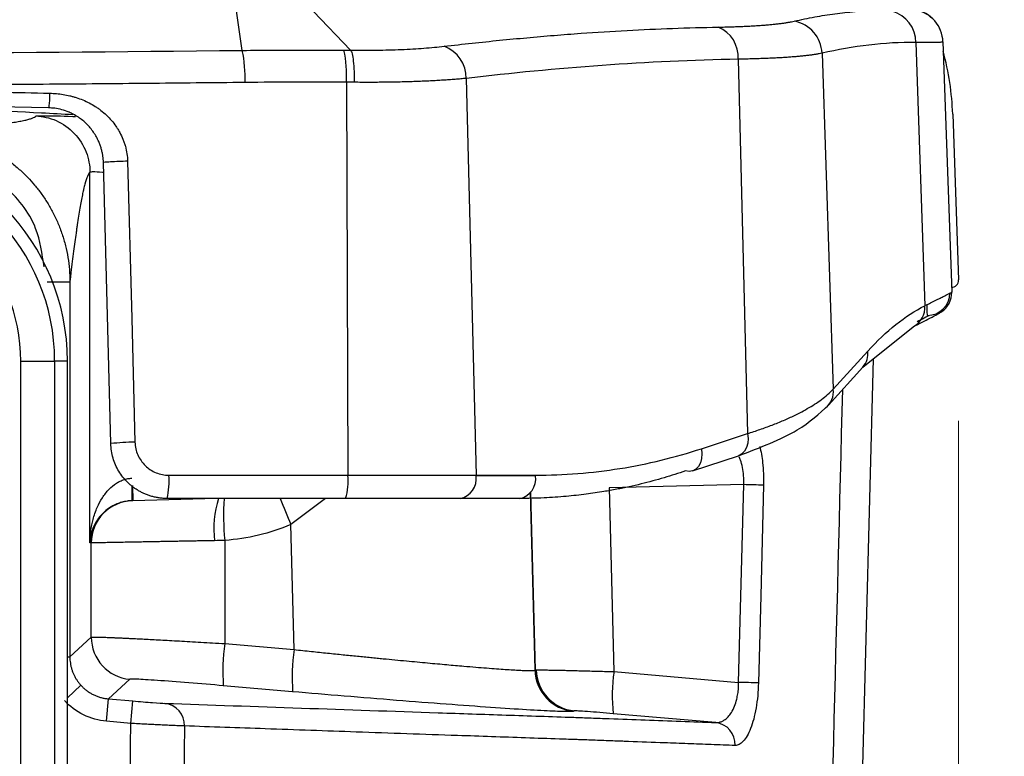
# Model space of a CAD drawing. Header units: millimetres. Extents: x 5 to 597, y 5 to 415.
# Tile 33 of 138: x 228.15 to 235.14, y 320.24 to 325.47. Entities that reach past the tile are written whole.
import ezdxf

# ---------------------------------------------------------------- set-up
doc = ezdxf.new("R2010")
doc.units = ezdxf.units.MM
doc.header["$PDSIZE"] = -1
doc.styles.add('SLDTEXTSTYLE0', font='ARIAL.TTF', dxfattribs={"width": 0.948})
doc.dimstyles.new('SLDDIMSTYLE4', dxfattribs={"dimtxt": 2.5, "dimasz": 2.5, "dimexe": 0, "dimexo": 0.0625, "dimtad": 1, "dimdec": 1, "dimlfac": 5, "dimrnd": 1e-09, "dimzin": 12, "dimdsep": 46, "dimtxsty": 'SLDTEXTSTYLE0', "dimsah": 1, "dimcen": 0.09, "dimadec": 0, "dimazin": 3, "dimtfac": 1, "dimtofl": 0, "dimtmove": 0, "dimatfit": 3, "dimfxl": 0, "dimfrac": 2, "dimtolj": 1, "dimtzin": 12, "dimarcsym": 0})
doc.dimstyles.new('SLDDIMSTYLE5', dxfattribs={"dimtxt": 2.5, "dimasz": 2.5, "dimexe": 0, "dimexo": 0.0625, "dimtad": 1, "dimdec": 0, "dimlfac": 5, "dimrnd": 1e-09, "dimzin": 12, "dimdsep": 46, "dimtxsty": 'SLDTEXTSTYLE0', "dimsah": 1, "dimcen": 0.09, "dimadec": 0, "dimazin": 3, "dimtfac": 1, "dimtofl": 0, "dimtmove": 0, "dimatfit": 3, "dimfxl": 0, "dimfrac": 2, "dimtolj": 1, "dimtzin": 12, "dimarcsym": 0})

# ---------------------------------------------------------------- blocks, each defined once
blk = doc.blocks.new('_D_5')
at = {"color": 7, "linetype": 'Continuous', "lineweight": 0}
for p, q in [((225.8195, 340.5586), (246.7693, 340.5586)), ((245.7693, 340.5586), (245.7693, 303.666)), ((230.6522, 303.666), (246.7693, 303.666))]:
    blk.add_line(p, q, dxfattribs=at)
at = {"color": 7, "linetype": 'Continuous', "lineweight": 18}
for points in [[(245.7693, 340.5586), (245.4593, 338.0586), (246.0793, 338.0586)], [(245.7693, 303.666), (246.0793, 306.166), (245.4593, 306.166)]]:
    blk.add_solid(points, dxfattribs=at)
at = {"color": 7, "linetype": 'Continuous', "lineweight": 18, "insert": (242.5467, 317.358), "char_height": 2.5, "attachment_point": 1, "rotation": 90, "style": 'SLDTEXTSTYLE0'}
blk.add_mtext('184,5', dxfattribs=at)
blk = doc.blocks.new('_D_6')
at = {"color": 7, "linetype": 'Continuous', "lineweight": 0}
for p, q in [((214.2577, 322.6471), (214.2577, 297.3028)), ((234.8143, 322.6178), (234.8143, 314.628)), ((234.8143, 313.104), (234.8143, 304.428)), ((234.8143, 302.904), (234.8143, 297.3028)), ((214.2577, 298.3028), (234.8143, 298.3028))]:
    blk.add_line(p, q, dxfattribs=at)
at = {"color": 7, "linetype": 'Continuous', "lineweight": 18}
for points in [[(214.2577, 298.3028), (216.7577, 297.9928), (216.7577, 298.6128)], [(234.8143, 298.3028), (232.3143, 298.6128), (232.3143, 297.9928)]]:
    blk.add_solid(points, dxfattribs=at)
at = {"color": 7, "linetype": 'Continuous', "lineweight": 18, "insert": (220.8551, 301.5255), "char_height": 2.5, "attachment_point": 1, "style": 'SLDTEXTSTYLE0'}
blk.add_mtext('103', dxfattribs=at)

msp = doc.modelspace()

# ---------------------------------------------------------------- linework, layer by layer
at = {"color": 7, "linetype": 'Continuous', "lineweight": 25}
for p, q in [((229.7309, 325.2483), (229.6901, 325.5281)), ((230.2375, 325.5239), (230.4998, 325.2496)), ((234.7042, 325.308), (234.7662, 323.5316)), ((234.5126, 325.3046), (234.575, 323.4349)), ((233.251, 325.1855), (233.3167, 322.5276)), ((233.8458, 325.2279), (233.9254, 322.842)), ((231.321, 325.0493), (231.3906, 322.2316)), ((230.4705, 325.0218), (230.48, 322.2316)), ((234.7732, 324.7945), (234.8143, 323.6178)), ((228.7977, 322.4556), (228.7454, 324.4511)), ((228.6494, 321.7502), (228.6494, 324.383)), ((228.5072, 323.6053), (228.5072, 320.9421)), ((234.1361, 322.9998), (234.4915, 323.2852)), ((234.4941, 323.2865), (234.4914, 323.2851)), ((233.9254, 322.842), (234.1703, 323.1127)), ((228.1593, 323.042), (228.3992, 323.042)), ((228.1593, 318.846), (228.1593, 323.042)), ((228.3992, 323.042), (228.3992, 318.846)), ((228.4899, 323.042), (228.3992, 323.042)), ((228.4899, 318.846), (228.4899, 323.042)), ((228.49, 323.042), (228.4899, 323.042)), ((228.49, 318.846), (228.49, 323.042)), ((234.2089, 323.0583), (234.0039, 315.2314)), ((233.8912, 322.729), (234.136, 322.9998)), ((232.9896, 322.4196), (233.3167, 322.5276)), ((232.9267, 322.2621), (233.2538, 322.3701)), ((229.2099, 322.2316), (230.48, 322.2316)), ((230.48, 322.2316), (231.3906, 322.2316)), ((231.3906, 322.2316), (231.8123, 322.2316)), ((231.8123, 322.226), (231.3906, 322.226)), ((233.2896, 322.1647), (232.3351, 322.1408)), ((232.3351, 322.1408), (232.3692, 320.8364)), ((229.5499, 322.066), (228.9535, 322.0504)), ((230.4643, 322.066), (229.1976, 322.066)), ((231.2775, 322.066), (230.4643, 322.066)), ((231.6992, 322.066), (231.2775, 322.066)), ((230.0988, 320.9929), (230.0755, 321.8811)), ((228.6592, 321.7505), (228.6494, 321.7502)), ((228.6592, 321.0815), (228.6592, 321.7505)), ((229.6067, 321.7687), (229.6067, 321.0355)), ((228.5072, 320.9421), (228.6592, 321.0815)), ((229.6067, 321.0355), (230.0988, 320.9929)), ((231.8088, 320.8467), (231.8107, 320.8484)), ((232.3692, 320.8364), (233.2539, 320.7601)), ((228.933, 320.7826), (228.781, 320.6433)), ((230.0884, 320.6941), (229.5963, 320.7367)), ((228.767, 320.484), (228.781, 320.6433)), ((228.781, 320.6433), (228.9536, 320.6282)), ((228.9397, 320.4689), (228.9536, 320.6282)), ((232.0844, 320.5574), (232.0825, 320.5557)), ((233.091, 320.4754), (232.364, 320.5381)), ((228.9397, 320.4689), (228.767, 320.484))]:
    msp.add_line(p, q, dxfattribs=at)
at = {"color": 8, "linetype": 'Continuous', "lineweight": 25}
for p, q in [((228.9507, 322.1575), (228.9535, 322.0504)), ((231.7757, 322.1082), (231.8088, 320.8467)), ((231.8107, 320.8484), (231.7776, 322.1107)), ((230.3209, 322.066), (230.0755, 321.8811)), ((228.49, 320.9421), (228.5072, 320.9421)), ((228.586, 320.7395), (228.49, 320.6515))]:
    msp.add_line(p, q, dxfattribs=at)
at = {"color": 7, "linetype": 'Continuous', "lineweight": 25, "flags": 128}
for points in [[(228.917, 324.4609), (228.9463, 323.3434), (228.9694, 322.4653)], [(232.9267, 322.2621), (232.9029, 322.2581), (232.8765, 322.2618)], [(233.2539, 320.7601), (233.2739, 321.5466), (233.2896, 322.1647)], [(233.4301, 322.1607), (233.4102, 321.3741), (233.3944, 320.7561)], [(228.9373, 320.1213), (228.9386, 320.3159), (228.9397, 320.4689)], [(229.3197, 320.4508), (229.3185, 320.2674), (229.3176, 320.1233)]]:
    msp.add_lwpolyline(points, dxfattribs=at)
at = {"color": 8, "linetype": 'Continuous', "lineweight": 25, "flags": 128}
for points in [[(233.3167, 322.5276), (233.3204, 322.4922), (233.318, 322.4584), (233.3098, 322.4278), (233.296, 322.4022), (233.2774, 322.3827), (233.2551, 322.3705), (233.2538, 322.3701)], [(232.9896, 322.4196), (232.9933, 322.3842), (232.991, 322.3504), (232.9827, 322.3198), (232.9689, 322.2942), (232.9504, 322.2747), (232.928, 322.2625), (232.9267, 322.2621)]]:
    msp.add_lwpolyline(points, dxfattribs=at)
at = {"color": 7, "linetype": 'Continuous', "lineweight": 25}
for centre, radius, start, end in [((234.2748, 325.3001), 0.2378, 1.06129, 73.02396), ((234.4643, 325.3008), 0.24, 2, 80), ((234.4643, 325.2996), 0.24, 2.0008, 80.01368), ((233.6039, 325.218), 0.242, 2.34331, 79.3539), ((233.0205, 325.2001), 0.2309, 356.39292, 67.56335), ((228.783, 325.0518), 0.9681, 358.13564, 11.71056), ((229.6155, 325.0689), 0.8563, 356.84153, 12.18994), ((231.079, 325.0506), 0.242, 359.68561, 69.51224), ((232.7744, 324.7247), 2, 2, 14.97346), ((226.9355, 323.042), 1.5544, 0, 88.5), ((226.9355, 323.042), 1.4637, 0, 88.5), ((226.9355, 323.042), 1.2238, 0, 88.5), ((234.7643, 323.616), 0.05, 270, 2), ((234.5932, 323.526), 0.16, 270, 0), ((234.6063, 323.526), 0.16, 302.53336, 1.99993), ((228.9593, 321.1301), 1.3353, 89.56664, 96.94953), ((228.6588, 322.1895), 0.5527, 347.09341, 4.37184), ((230.0423, 322.1896), 0.4398, 343.6788, 5.47974), ((231.2492, 322.206), 0.1428, 281.42175, 8.04947), ((231.1644, 322.226), 0.2262, 359.99991, 1.41437), ((231.6709, 322.206), 0.1428, 281.42175, 8.04947), ((231.5861, 322.226), 0.2262, 359.99991, 1.41437), ((232.8282, 303.2736), 18.8967, 88.17458, 88.60073), ((228.9592, 321.7505), 0.3, 91.50421, 180.00474), ((228.9593, 321.0816), 0.3001, 180.01835, 264.98165), ((231.0952, 320.8339), 1.5021, 172.28673, 183.71052), ((231.5873, 320.7913), 1.5021, 172.28673, 183.71052), ((232.1088, 320.8546), 0.3001, 181.51777, 264.98223), ((232.1106, 320.8564), 0.3001, 181.51777, 264.98223), ((232.1163, 320.8553), 0.2988, 181.21685, 264.53876), ((233.4893, 320.6676), 1.1327, 171.43013, 186.56344), ((232.7916, 301.9676), 18.7982, 88.16219, 88.59074), ((229.1633, 320.4558), 0.1565, 358.16496, 83.28969), ((233.0724, 320.3201), 0.1564, 357.18934, 83.17555)]:
    msp.add_arc(centre, radius, start, end, dxfattribs=at)
at = {"color": 8, "linetype": 'Continuous', "lineweight": 25}
for centre, radius, start, end in [((234.4241, 323.4209), 0.1515, 297.5242, 5.32246), ((234.0306, 323.0934), 0.141, 318.39763, 7.85266), ((233.7878, 322.8223), 0.1391, 306.33211, 8.14051), ((226.3847, 322.0688), 2.5649, 359.58742, 2.02229), ((230.2094, 321.8553), 0.6803, 161.95137, 187.49618), ((231.3233, 321.9441), 1.7255, 175.94626, 185.83168), ((234.379, 323.7506), 4.692, 201.04032, 203.48109)]:
    msp.add_arc(centre, radius, start, end, dxfattribs=at)
at = {"color": 7, "linetype": 'Continuous', "lineweight": 25}
for points, knots in [([(233.6486, 325.4559), (233.673, 325.4613), (233.7213, 325.4721), (233.7935, 325.4861), (233.8653, 325.4984), (233.9368, 325.5088), (234.0084, 325.5175), (234.0561, 325.5217), (234.08, 325.5238)], [0, 0, 0, 0, 0.169412, 0.33706, 0.503419, 0.668998, 0.834336, 1, 1, 1, 1]), ([(233.1087, 325.4135), (233.1241, 325.4138), (233.155, 325.4144), (233.1995, 325.4156), (233.2426, 325.417), (233.2841, 325.4186), (233.3239, 325.4205), (233.3622, 325.4226), (233.3988, 325.4249), (233.4337, 325.4274), (233.4669, 325.4302), (233.4983, 325.4332), (233.528, 325.4364), (233.5559, 325.4399), (233.5819, 325.4435), (233.6061, 325.4474), (233.6286, 325.4515), (233.642, 325.4545), (233.6486, 325.4559)], [0, 0, 0, 0, 0.062444, 0.124838, 0.187193, 0.24952, 0.311833, 0.374143, 0.436463, 0.498806, 0.561185, 0.623613, 0.686104, 0.748672, 0.811331, 0.874096, 0.93698, 1, 1, 1, 1]), ([(231.1637, 325.2773), (231.2296, 325.2848), (231.3607, 325.2997), (231.5564, 325.32), (231.7504, 325.3385), (231.9432, 325.355), (232.1801, 325.3732), (232.4605, 325.3908), (232.785, 325.406), (233.0008, 325.411), (233.1087, 325.4135)], [0, 0, 0, 0, 0.101866, 0.202581, 0.302355, 0.401416, 0.500008, 0.667722, 0.833824, 1, 1, 1, 1]), ([(234.7042, 325.308), (234.704, 325.3078), (234.7036, 325.3073), (234.7006, 325.3066), (234.6957, 325.306), (234.6888, 325.3055), (234.6799, 325.3051), (234.6691, 325.3047), (234.6563, 325.3044), (234.6416, 325.3042), (234.6249, 325.3041), (234.6063, 325.304), (234.5858, 325.304), (234.5634, 325.3041), (234.5392, 325.3043), (234.5214, 325.3045), (234.5126, 325.3046)], [0, 0, 0, 0, 0.071596, 0.143167, 0.214711, 0.28623, 0.357723, 0.42919, 0.500632, 0.572047, 0.643437, 0.714801, 0.78614, 0.857452, 0.928739, 1, 1, 1, 1]), ([(229.7309, 325.2483), (229.8099, 325.249), (229.9695, 325.2504), (230.21, 325.2509), (230.3715, 325.2501), (230.4525, 325.2497)], [0, 0, 0, 0, 0.32823, 0.663186, 1, 1, 1, 1]), ([(230.4998, 325.2496), (230.5155, 325.2495), (230.5468, 325.2492), (230.6086, 325.2491), (230.6845, 325.2497), (230.7735, 325.2515), (230.8598, 325.2545), (230.9426, 325.2585), (231.0212, 325.2637), (231.0956, 325.2698), (231.141, 325.2748), (231.1637, 325.2773)], [0, 0, 0, 0, 0.062985, 0.12554, 0.250292, 0.374813, 0.500371, 0.625501, 0.750135, 0.874791, 1, 1, 1, 1]), ([(230.4998, 325.2496), (230.5033, 325.2452), (230.5068, 325.2366), (230.5133, 325.21), (230.5163, 325.1921), (230.5212, 325.1493), (230.523, 325.1246), (230.5254, 325.0733), (230.5259, 325.0468), (230.5259, 325.0216)], [0, 0, 0, 0, 0.25, 0.25, 0.5, 0.5, 0.75, 0.75, 1, 1, 1, 1]), ([(233.8458, 325.2279), (233.8389, 325.2266), (233.8251, 325.2238), (233.8019, 325.2199), (233.7771, 325.2162), (233.7503, 325.2127), (233.7218, 325.2094), (233.6915, 325.2063), (233.6595, 325.2034), (233.6257, 325.2007), (233.5903, 325.1982), (233.5533, 325.1959), (233.5146, 325.1938), (233.4744, 325.1919), (233.4326, 325.1902), (233.3894, 325.1887), (233.3447, 325.1875), (233.2987, 325.1864), (233.2669, 325.1858), (233.251, 325.1855)], [0, 0, 0, 0, 0.059475, 0.118867, 0.178177, 0.237404, 0.296549, 0.355613, 0.414594, 0.473495, 0.532315, 0.591054, 0.649713, 0.708292, 0.766792, 0.825212, 0.883553, 0.941816, 1, 1, 1, 1]), ([(231.321, 325.0493), (231.308, 325.0481), (231.2819, 325.0456), (231.2411, 325.0423), (231.1992, 325.0391), (231.156, 325.0362), (231.1118, 325.0336), (231.0666, 325.0312), (231.0204, 325.0291), (230.9734, 325.0272), (230.9257, 325.0256), (230.8773, 325.0242), (230.8283, 325.0231), (230.7787, 325.0222), (230.7288, 325.0216), (230.6784, 325.0212), (230.6278, 325.0211), (230.577, 325.0212), (230.5429, 325.0215), (230.5259, 325.0216)], [0, 0, 0, 0, 0.060682, 0.121128, 0.181339, 0.241314, 0.301056, 0.360564, 0.41984, 0.478884, 0.537697, 0.596281, 0.654635, 0.712761, 0.770659, 0.828332, 0.885779, 0.943001, 1, 1, 1, 1]), ([(229.7506, 325.0203), (229.6349, 325.0191), (229.4036, 325.0166), (229.0565, 325.0133), (228.7093, 325.0102), (228.3619, 325.0073), (228.0144, 325.0047), (227.6668, 325.0023), (227.3191, 325.0002), (226.9713, 324.9984), (226.6234, 324.9967), (226.2755, 324.9954), (225.9276, 324.9943), (225.5796, 324.9934), (225.2316, 324.9928), (224.8835, 324.9924), (224.6515, 324.9923), (224.5355, 324.9923)], [0, 0, 0, 0, 0.066683, 0.133364, 0.200043, 0.266719, 0.333393, 0.400064, 0.466733, 0.533399, 0.600063, 0.666725, 0.733384, 0.800042, 0.866697, 0.933349, 1, 1, 1, 1]), ([(224.5355, 324.9895), (224.6515, 324.9895), (224.8834, 324.9893), (225.2314, 324.9881), (225.5794, 324.9863), (225.9274, 324.9836), (226.2755, 324.9802), (226.6236, 324.9761), (226.9717, 324.9712), (227.3198, 324.9656), (227.6678, 324.9591), (228.0159, 324.952), (228.2478, 324.9467), (228.3638, 324.944)], [0, 0, 0, 0, 0.090805, 0.181629, 0.272474, 0.363338, 0.454224, 0.54513, 0.636059, 0.72701, 0.817983, 0.90898, 1, 1, 1, 1]), ([(228.3638, 324.944), (228.3636, 324.932), (228.3632, 324.9189), (228.362, 324.8935), (228.3612, 324.8812), (228.3595, 324.8608), (228.3585, 324.8528), (228.3567, 324.8427), (228.3559, 324.8405), (228.3551, 324.8405)], [0, 0, 0, 0, 0.25, 0.25, 0.5, 0.5, 0.75, 0.75, 1, 1, 1, 1]), ([(228.3638, 324.944), (228.3969, 324.9432), (228.4451, 324.9388), (228.499, 324.928), (228.5254, 324.9213), (228.5365, 324.9181), (228.5439, 324.9159), (228.5472, 324.9148), (228.584, 324.9032), (228.6304, 324.884), (228.6801, 324.8553), (228.7039, 324.8394), (228.7138, 324.8322), (228.7204, 324.8273), (228.7234, 324.8251), (228.7552, 324.8005), (228.7932, 324.7645), (228.8298, 324.7168), (228.8439, 324.6952), (228.8529, 324.6805), (228.857, 324.6733), (228.8699, 324.6497), (228.8813, 324.6256), (228.8905, 324.6008), (228.8961, 324.5841), (228.8986, 324.576), (228.9107, 324.5321), (228.916, 324.4967), (228.917, 324.4609)], [0, 0, 0, 0, 0.125, 0.1875, 0.21875, 0.234375, 0.234375, 0.25, 0.25, 0.375, 0.4375, 0.46875, 0.484375, 0.484375, 0.5, 0.5, 0.625, 0.6875, 0.71875, 0.71875, 0.75, 0.75, 0.8125, 0.84375, 0.84375, 0.875, 0.875, 1, 1, 1, 1]), ([(228.3551, 324.8405), (227.0832, 324.8708), (225.8098, 324.886), (223.2612, 324.886), (221.9878, 324.8708), (220.7159, 324.8405)], [0, 0, 0, 0, 0.5, 0.5, 1, 1, 1, 1]), ([(228.5293, 324.7904), (228.4552, 324.7946), (227.7717, 324.8341), (227.0827, 324.851), (226.4684, 324.866)], [0, 0, 0, 0, 0.108373, 1, 1, 1, 1]), ([(228.7454, 324.4511), (228.7451, 324.4591), (228.7444, 324.4753), (228.7414, 324.4998), (228.7369, 324.5247), (228.7307, 324.5498), (228.7226, 324.5752), (228.7114, 324.6034), (228.6961, 324.6346), (228.6693, 324.678), (228.6282, 324.7271), (228.5778, 324.7682), (228.5343, 324.7939), (228.4951, 324.8125), (228.4515, 324.8275), (228.4022, 324.8378), (228.3703, 324.8396), (228.3551, 324.8405)], [0, 0, 0, 0, 0.039075, 0.079172, 0.120323, 0.162559, 0.20591, 0.250401, 0.311717, 0.376461, 0.501954, 0.628024, 0.698035, 0.752791, 0.843341, 0.925716, 1, 1, 1, 1]), ([(227.4779, 324.6731), (227.5048, 324.6752), (227.5575, 324.6795), (227.6323, 324.6857), (227.7019, 324.6917), (227.7926, 324.6998), (227.8979, 324.7101), (227.994, 324.721), (228.0622, 324.7301), (228.1099, 324.7373), (228.1516, 324.7445), (228.1872, 324.7519), (228.2168, 324.7594), (228.2402, 324.7669), (228.2579, 324.7746), (228.2647, 324.7799), (228.2681, 324.7825)], [0, 0, 0, 0, 0.066864, 0.131018, 0.192463, 0.251201, 0.379928, 0.501423, 0.568068, 0.633465, 0.69762, 0.760539, 0.822229, 0.882697, 0.941951, 1, 1, 1, 1]), ([(228.2681, 324.7825), (228.314, 324.7803), (228.363, 324.7698), (228.4571, 324.7286), (228.5019, 324.6977), (228.5756, 324.6204), (228.6044, 324.5743), (228.6412, 324.4784), (228.6494, 324.429), (228.6494, 324.383)], [0, 0, 0, 0, 0.25, 0.25, 0.5, 0.5, 0.75, 0.75, 1, 1, 1, 1]), ([(227.4779, 324.673), (227.4939, 324.6722), (227.5258, 324.6706), (227.5735, 324.6655), (227.621, 324.6584), (227.668, 324.6491), (227.7144, 324.6378), (227.76, 324.6245), (227.8047, 324.6093), (227.8484, 324.5922), (227.891, 324.5735), (227.9323, 324.553), (227.9722, 324.5311), (228.0106, 324.5079), (228.0475, 324.4834), (228.0828, 324.4578), (228.1165, 324.4312), (228.1485, 324.4039), (228.1788, 324.3758), (228.2155, 324.3392), (228.258, 324.292), (228.3049, 324.232), (228.3487, 324.1667), (228.3885, 324.0964), (228.4236, 324.0217), (228.4533, 323.9432), (228.4771, 323.8614), (228.4943, 323.7772), (228.5051, 323.6916), (228.5065, 323.6341), (228.5072, 323.6053)], [0, 0, 0, 0, 0.02926, 0.058554, 0.087841, 0.117079, 0.146227, 0.175244, 0.20409, 0.232724, 0.261109, 0.289207, 0.316984, 0.344404, 0.371437, 0.398052, 0.424223, 0.449923, 0.475131, 0.499824, 0.544756, 0.591282, 0.639264, 0.688541, 0.73893, 0.790229, 0.842219, 0.89467, 0.947343, 1, 1, 1, 1]), ([(228.917, 324.4609), (228.8975, 324.4604), (228.8761, 324.4598), (228.834, 324.4582), (228.8134, 324.4573), (228.7794, 324.4553), (228.7661, 324.4543), (228.7491, 324.4525), (228.7454, 324.4517), (228.7454, 324.4511)], [0, 0, 0, 0, 0.25, 0.25, 0.5, 0.5, 0.75, 0.75, 1, 1, 1, 1]), ([(228.6494, 324.383), (228.638, 324.3721), (228.6231, 324.3369), (228.6074, 324.274), (228.6041, 324.2596), (228.6037, 324.2579), (228.6035, 324.2571), (228.603, 324.2548), (228.6019, 324.2501), (228.5995, 324.2389), (228.5916, 324.2019), (228.5784, 324.1307), (228.5656, 324.0501), (228.5586, 324.003), (228.558, 323.9989), (228.5577, 323.9968), (228.5577, 323.9962), (228.5575, 323.995), (228.5567, 323.9899), (228.5546, 323.9753), (228.5498, 323.9415), (228.5399, 323.8691), (228.5278, 323.7755), (228.5174, 323.6905), (228.5132, 323.6555), (228.5122, 323.6473), (228.512, 323.646), (228.5119, 323.6452), (228.5119, 323.6446), (228.5117, 323.6433), (228.5113, 323.6399), (228.5098, 323.6273), (228.5084, 323.6153), (228.5072, 323.6053)], [0, 0, 0, 0, 0.25, 0.3125, 0.316406, 0.316406, 0.320313, 0.320313, 0.328125, 0.34375, 0.375, 0.5, 0.625, 0.632813, 0.636719, 0.636719, 0.638672, 0.638672, 0.640625, 0.65625, 0.6875, 0.75, 0.875, 0.9375, 0.953125, 0.955078, 0.956055, 0.956055, 0.957031, 0.957031, 0.960938, 0.96875, 1, 1, 1, 1]), ([(228.3472, 323.6052), (228.3659, 323.6052), (228.386, 323.6052), (228.425, 323.6053), (228.4438, 323.6053), (228.4749, 323.6053), (228.4872, 323.6053), (228.5031, 323.6053), (228.5069, 323.6053), (228.5072, 323.6053)], [0, 0, 0, 0, 0.25, 0.25, 0.5, 0.5, 0.75, 0.75, 1, 1, 1, 1]), ([(234.575, 323.4349), (234.5829, 323.4388), (234.5986, 323.4464), (234.6202, 323.4571), (234.6404, 323.467), (234.659, 323.4762), (234.6761, 323.4847), (234.6916, 323.4925), (234.7057, 323.4996), (234.7226, 323.5082), (234.7401, 323.5172), (234.7551, 323.5251), (234.7645, 323.5302), (234.7656, 323.5311), (234.7662, 323.5316)], [0, 0, 0, 0, 0.063709, 0.127063, 0.190067, 0.252727, 0.315045, 0.377027, 0.438677, 0.500001, 0.62569, 0.750891, 0.875647, 1, 1, 1, 1]), ([(234.4942, 323.2865), (234.5365, 323.3081), (234.6118, 323.3465), (234.6632, 323.374), (234.6846, 323.3859), (234.6857, 323.3871), (234.6879, 323.3888), (234.6886, 323.3892), (234.6891, 323.3896), (234.6892, 323.3896), (234.6894, 323.3897), (234.6894, 323.3897), (234.6894, 323.3897), (234.6894, 323.3898), (234.6895, 323.3898), (234.6895, 323.3898), (234.6895, 323.3898), (234.6896, 323.3898), (234.6898, 323.39), (234.6904, 323.3903), (234.6925, 323.3915), (234.6924, 323.3914), (234.6923, 323.3913)], [0, 0, 0, 0, 0.312019, 0.555371, 0.727392, 0.872427, 0.902394, 0.908548, 0.90926, 0.909663, 0.909719, 0.90976, 0.909776, 0.909791, 0.909806, 0.909822, 0.909862, 0.909951, 0.910077, 0.911411, 0.921723, 1, 1, 1, 1]), ([(233.3167, 322.5276), (233.3316, 322.5323), (233.3618, 322.5417), (233.4058, 322.5565), (233.449, 322.5717), (233.4914, 322.5875), (233.5329, 322.6039), (233.5734, 322.6208), (233.6128, 322.6382), (233.6509, 322.6562), (233.6946, 322.6781), (233.7428, 322.7044), (233.7943, 322.7359), (233.8426, 322.7694), (233.8875, 322.8048), (233.9126, 322.8294), (233.9254, 322.842)], [0, 0, 0, 0, 0.0527735, 0.1062916, 0.1605551, 0.2155647, 0.271321, 0.3278247, 0.3850761, 0.4430758, 0.5018242, 0.5934258, 0.6890471, 0.7886855, 0.8923377, 1, 1, 1, 1]), ([(233.2534, 322.3699), (233.4045, 322.4274), (233.6759, 322.5306), (233.8252, 322.6682), (233.8913, 322.7291)], [0, 0, 0, 0, 0.557045, 1, 1, 1, 1]), ([(229.1976, 322.066), (229.1881, 322.0662), (229.1694, 322.0666), (229.1417, 322.0697), (229.1148, 322.0744), (229.0886, 322.0808), (229.0634, 322.0889), (229.0392, 322.0984), (229.0161, 322.1093), (228.9942, 322.1213), (228.9734, 322.1345), (228.9538, 322.1486), (228.9354, 322.1636), (228.9114, 322.1857), (228.8833, 322.2168), (228.8541, 322.2589), (228.8303, 322.3046), (228.8127, 322.3532), (228.801, 322.4038), (228.7988, 322.4383), (228.7977, 322.4556)], [0, 0, 0, 0, 0.045827, 0.090902, 0.135226, 0.178798, 0.221619, 0.26369, 0.305009, 0.345578, 0.385397, 0.424465, 0.462784, 0.500354, 0.582904, 0.665739, 0.748863, 0.832279, 0.91599, 1, 1, 1, 1]), ([(228.9694, 322.4653), (228.9702, 322.4341), (228.977, 322.4037), (229.002, 322.3469), (229.02, 322.321), (229.0643, 322.2781), (229.0908, 322.2608), (229.1478, 322.2377), (229.1788, 322.2316), (229.2099, 322.2316)], [0, 0, 0, 0, 0.25, 0.25, 0.5, 0.5, 0.75, 0.75, 1, 1, 1, 1]), ([(231.8123, 322.2316), (232.0125, 322.2316), (232.2132, 322.2474), (232.6081, 322.3104), (232.8022, 322.3577), (232.9896, 322.4196)], [0, 0, 0, 0, 0.5, 0.5, 1, 1, 1, 1]), ([(232.8765, 322.2618), (232.8516, 322.2534), (232.8011, 322.2364), (232.7236, 322.2127), (232.6436, 322.1901), (232.5609, 322.1689), (232.4755, 322.1491), (232.3875, 322.131), (232.2861, 322.1128), (232.1668, 322.0951), (232.0252, 322.0796), (231.8676, 322.0683), (231.7571, 322.0668), (231.6992, 322.066)], [0, 0, 0, 0, 0.0648111, 0.1316438, 0.2004988, 0.2713771, 0.3442794, 0.4192063, 0.4961585, 0.6024375, 0.7218371, 0.8543578, 1, 1, 1, 1]), ([(228.6494, 321.7502), (228.6497, 321.7615), (228.6502, 321.7819), (228.6524, 321.8094), (228.656, 321.8408), (228.6618, 321.8761), (228.6751, 321.9335), (228.6976, 321.9991), (228.7356, 322.0716), (228.7809, 322.1302), (228.8263, 322.1686), (228.8638, 322.1896), (228.8911, 322.2006), (228.9188, 322.208), (228.9375, 322.2095), (228.9467, 322.2103)], [0, 0, 0, 0, 0.0598813, 0.1087648, 0.1466501, 0.2273285, 0.2981284, 0.4567038, 0.5886715, 0.7166251, 0.8246055, 0.8717948, 0.9163186, 0.958811, 1, 1, 1, 1]), ([(228.9495, 322.0503), (228.9434, 322.0501), (228.931, 322.0495), (228.9126, 322.0472), (228.8942, 322.0439), (228.876, 322.0394), (228.858, 322.0338), (228.8264, 322.0218), (228.7833, 321.9981), (228.7376, 321.9598), (228.6991, 321.9127), (228.6762, 321.8697), (228.6626, 321.8324), (228.6559, 321.8065), (228.651, 321.7787), (228.65, 321.7607), (228.6494, 321.7502)], [0, 0, 0, 0, 0.027365, 0.055195, 0.083719, 0.113148, 0.143675, 0.175473, 0.283427, 0.411387, 0.543322, 0.701906, 0.772676, 0.853371, 0.914299, 1, 1, 1, 1]), ([(229.5349, 321.7665), (229.5198, 321.7662), (229.4898, 321.7657), (229.4458, 321.7649), (229.403, 321.7641), (229.3617, 321.7634), (229.3217, 321.7626), (229.2832, 321.7619), (229.2461, 321.7613), (229.2105, 321.7606), (229.1764, 321.76), (229.1439, 321.7594), (229.1128, 321.7588), (229.0831, 321.7583), (229.055, 321.7578), (229.0283, 321.7573), (229.003, 321.7568), (228.979, 321.7563), (228.9565, 321.7559), (228.9352, 321.7555), (228.9007, 321.7549), (228.8554, 321.7541), (228.8039, 321.7531), (228.7602, 321.7523), (228.7243, 321.7517), (228.6961, 321.7512), (228.6759, 321.7508), (228.6628, 321.7505), (228.6604, 321.7505), (228.6592, 321.7505)], [0, 0, 0, 0, 0.032049, 0.063461, 0.094236, 0.124376, 0.153879, 0.182745, 0.210975, 0.238569, 0.265526, 0.291847, 0.317531, 0.342579, 0.36699, 0.390765, 0.413903, 0.436405, 0.458271, 0.4795, 0.500093, 0.565163, 0.629496, 0.69309, 0.755947, 0.818066, 0.879448, 0.940093, 1, 1, 1, 1]), ([(228.6592, 321.0815), (228.6597, 321.0816), (228.6606, 321.0819), (228.6647, 321.0822), (228.6708, 321.0824), (228.679, 321.0825), (228.6893, 321.0824), (228.7018, 321.0822), (228.7164, 321.0818), (228.7331, 321.0813), (228.7519, 321.0807), (228.7727, 321.0799), (228.7957, 321.079), (228.8206, 321.078), (228.8475, 321.0769), (228.8763, 321.0756), (228.907, 321.0742), (228.9429, 321.0724), (228.9852, 321.0703), (229.0354, 321.0678), (229.0903, 321.0649), (229.1503, 321.0616), (229.2151, 321.0581), (229.2848, 321.0542), (229.3592, 321.05), (229.4381, 321.0455), (229.521, 321.0406), (229.5779, 321.0372), (229.6067, 321.0355)], [0, 0, 0, 0, 0.0305009, 0.0610985, 0.0917932, 0.122585, 0.1534744, 0.1844615, 0.2155466, 0.24673, 0.2780118, 0.3093925, 0.3408721, 0.3724509, 0.4041292, 0.4359072, 0.4677852, 0.4997633, 0.5418875, 0.5857663, 0.6314, 0.6787891, 0.7279337, 0.7788344, 0.8314911, 0.8859042, 0.9420738, 1, 1, 1, 1]), ([(230.0988, 320.9929), (230.1195, 320.9907), (230.1603, 320.9864), (230.2207, 320.9801), (230.2794, 320.9741), (230.3365, 320.9682), (230.3918, 320.9625), (230.4454, 320.9571), (230.4973, 320.9518), (230.5474, 320.9468), (230.5958, 320.942), (230.6423, 320.9374), (230.6871, 320.9329), (230.7729, 320.9245), (230.8952, 320.9128), (231.0461, 320.8987), (231.1822, 320.8863), (231.2952, 320.8764), (231.3887, 320.8686), (231.4663, 320.8624), (231.5363, 320.8571), (231.5987, 320.8527), (231.6531, 320.8492), (231.6995, 320.8466), (231.7379, 320.8448), (231.7681, 320.8439), (231.79, 320.8439), (231.8045, 320.8447), (231.8074, 320.846), (231.8088, 320.8467)], [0, 0, 0, 0, 0.02302, 0.045519, 0.067499, 0.088958, 0.109898, 0.130317, 0.150217, 0.169597, 0.188457, 0.206797, 0.224618, 0.241919, 0.310241, 0.376244, 0.439933, 0.501313, 0.548072, 0.594536, 0.640708, 0.686593, 0.732193, 0.777511, 0.822551, 0.867317, 0.911811, 0.956037, 1, 1, 1, 1]), ([(228.5072, 320.9421), (228.5073, 320.9344), (228.5077, 320.919), (228.5104, 320.8961), (228.5148, 320.8737), (228.5208, 320.8519), (228.5283, 320.8309), (228.5372, 320.8106), (228.5476, 320.7912), (228.5592, 320.7729), (228.5719, 320.7555), (228.5813, 320.7448), (228.586, 320.7395)], [0, 0, 0, 0, 0.104381, 0.207786, 0.310218, 0.411675, 0.512159, 0.61167, 0.710209, 0.807777, 0.904374, 1, 1, 1, 1]), ([(231.8176, 320.8489), (231.8196, 320.8489), (231.8236, 320.849), (231.8323, 320.8491), (231.8429, 320.849), (231.8558, 320.8489), (231.8707, 320.8488), (231.8878, 320.8485), (231.907, 320.8482), (231.9283, 320.8478), (231.9517, 320.8474), (231.977, 320.8468), (232.0067, 320.8462), (232.0421, 320.8454), (232.0843, 320.8443), (232.1317, 320.8431), (232.1841, 320.8417), (232.2416, 320.8401), (232.3037, 320.8383), (232.3471, 320.8371), (232.3692, 320.8364)], [0, 0, 0, 0, 0.043789, 0.087907, 0.132354, 0.17713, 0.222236, 0.267672, 0.313439, 0.359538, 0.405968, 0.452731, 0.499827, 0.560194, 0.624257, 0.692014, 0.763467, 0.838616, 0.91746, 1, 1, 1, 1]), ([(229.5963, 320.7367), (229.5168, 320.7435), (229.4324, 320.7506), (229.2704, 320.7635), (229.1932, 320.7693), (229.0655, 320.7782), (229.0153, 320.7812), (228.9499, 320.7841), (228.9344, 320.7839), (228.933, 320.7826)], [0, 0, 0, 0, 0.25, 0.25, 0.5, 0.5, 0.75, 0.75, 1, 1, 1, 1]), ([(228.586, 320.7395), (228.5914, 320.7338), (228.6024, 320.7223), (228.6206, 320.7068), (228.6402, 320.6925), (228.6611, 320.6797), (228.6832, 320.6686), (228.7063, 320.6592), (228.7305, 320.6518), (228.7554, 320.6462), (228.7724, 320.6443), (228.781, 320.6433)], [0, 0, 0, 0, 0.106312, 0.213822, 0.32253, 0.432438, 0.543547, 0.655856, 0.769368, 0.884082, 1, 1, 1, 1]), ([(233.091, 320.4754), (233.0956, 320.4754), (233.1044, 320.4752), (233.1171, 320.4773), (233.1289, 320.4808), (233.1397, 320.4854), (233.1566, 320.4947), (233.1782, 320.5126), (233.2037, 320.5458), (233.2249, 320.5878), (233.2397, 320.6339), (233.2484, 320.6781), (233.2532, 320.7186), (233.2536, 320.7463), (233.2539, 320.7601)], [0, 0, 0, 0, 0.057245, 0.11093, 0.16106, 0.207642, 0.250684, 0.381932, 0.500548, 0.629227, 0.75004, 0.83399, 0.917096, 1, 1, 1, 1]), ([(233.3944, 320.7561), (233.3936, 320.7252), (233.3918, 320.6949), (233.3861, 320.6354), (233.3822, 320.606), (233.3679, 320.5231), (233.3547, 320.4734), (233.3314, 320.4134), (233.323, 320.3954), (233.3054, 320.3648), (233.2963, 320.3521), (233.2775, 320.3318), (233.2678, 320.3242), (233.2483, 320.3143), (233.2385, 320.3121), (233.2287, 320.3124)], [0, 0, 0, 0, 0.125, 0.125, 0.25, 0.25, 0.5, 0.5, 0.625, 0.625, 0.75, 0.75, 0.875, 0.875, 1, 1, 1, 1]), ([(228.767, 320.484), (228.7117, 320.4888), (228.6553, 320.5042), (228.5521, 320.5551), (228.5056, 320.5904), (228.468, 320.6314)], [0, 0, 0, 0, 0.5, 0.5, 1, 1, 1, 1]), ([(228.9536, 320.6282), (228.9789, 320.626), (229.0035, 320.6239), (229.0514, 320.62), (229.0738, 320.6182), (229.1348, 320.6137), (229.1658, 320.6117), (229.1816, 320.6112)], [0, 0, 0, 0, 0.25, 0.25, 0.5, 0.5, 1, 1, 1, 1]), ([(232.0825, 320.5557), (232.0805, 320.5538), (232.0681, 320.5527), (232.0194, 320.5526), (231.9829, 320.5536), (231.8846, 320.5579), (231.8226, 320.5612), (231.6746, 320.5701), (231.5885, 320.5757), (231.3965, 320.5891), (231.2907, 320.5967), (231.0658, 320.6137), (230.9468, 320.6229), (230.7032, 320.6424), (230.5786, 320.6526), (230.3309, 320.6732), (230.2079, 320.6837), (230.0884, 320.6941)], [0, 0, 0, 0, 0.125, 0.125, 0.25, 0.25, 0.375, 0.375, 0.5, 0.5, 0.625, 0.625, 0.75, 0.75, 0.875, 0.875, 1, 1, 1, 1]), ([(229.1816, 320.6112), (229.8247, 320.5893), (230.4761, 320.5667), (231.2825, 320.5392), (231.4434, 320.5337), (231.6838, 320.5256), (231.7638, 320.5229), (231.9234, 320.5176), (232.0025, 320.515), (232.1242, 320.5108), (232.1652, 320.5093), (232.2488, 320.5063), (232.2917, 320.5047), (232.4207, 320.4998), (232.5059, 320.4966), (232.7597, 320.4873), (232.9263, 320.4812), (233.091, 320.4754)], [0, 0, 0, 0, 0.5, 0.5, 0.625, 0.625, 0.6875, 0.6875, 0.75, 0.75, 0.78125, 0.78125, 0.8125, 0.8125, 0.875, 0.875, 1, 1, 1, 1]), ([(232.364, 320.5381), (232.3328, 320.5408), (232.3001, 320.5436), (232.2373, 320.5486), (232.2072, 320.5509), (232.1555, 320.5546), (232.134, 320.556), (232.1025, 320.5577), (232.0926, 320.558), (232.0878, 320.5579)], [0, 0, 0, 0, 0.25, 0.25, 0.5, 0.5, 0.75, 0.75, 1, 1, 1, 1]), ([(229.3197, 320.4508), (229.3165, 320.4508), (229.31, 320.451), (229.2974, 320.4514), (229.2827, 320.452), (229.2655, 320.4526), (229.246, 320.4535), (229.2242, 320.4544), (229.2003, 320.4555), (229.1758, 320.4566), (229.1497, 320.4579), (229.1202, 320.4594), (229.0841, 320.4612), (229.0413, 320.4634), (228.9924, 320.466), (228.9577, 320.4679), (228.9397, 320.4689)], [0, 0, 0, 0, 0.058276, 0.118052, 0.17921, 0.241612, 0.305098, 0.369491, 0.434594, 0.500198, 0.555635, 0.623148, 0.70231, 0.792362, 0.892133, 1, 1, 1, 1]), ([(233.2287, 320.3124), (233.1725, 320.3144), (233.0612, 320.3184), (232.8944, 320.3245), (232.6992, 320.3317), (232.5478, 320.3375), (232.4402, 320.3416), (232.3973, 320.3432), (232.3235, 320.346), (232.2414, 320.349), (232.1714, 320.3512), (232.1314, 320.3529), (232.0934, 320.3539), (232.0431, 320.3557), (231.9235, 320.3597), (231.6617, 320.3688), (231.1819, 320.3853), (230.5648, 320.4069), (229.9165, 320.4297), (229.5109, 320.444), (229.3197, 320.4508)], [0, 0, 0, 0, 0.042559, 0.084231, 0.124993, 0.187491, 0.195304, 0.203116, 0.218741, 0.249989, 0.265614, 0.27304, 0.281239, 0.295415, 0.31249, 0.374991, 0.499993, 0.68529, 0.851693, 1, 1, 1, 1])]:
    msp.add_open_spline(points, degree=3, knots=knots, dxfattribs=at)
for points in [[(224.5355, 325.2203), (226.2673, 325.2203), (227.9991, 325.2296), (229.7309, 325.2483)], [(230.4525, 325.2497), (230.4683, 325.2496), (230.4841, 325.2496), (230.4998, 325.2496)], [(234.5126, 325.3046), (234.2891, 325.307), (234.0669, 325.2792), (233.8458, 325.2279)], [(233.251, 325.1855), (232.6057, 325.1738), (231.9625, 325.1245), (231.321, 325.0493)], [(230.4705, 325.0218), (230.2306, 325.0233), (229.9906, 325.0229), (229.7506, 325.0203)], [(230.5259, 325.0216), (230.5075, 325.0216), (230.489, 325.0217), (230.4705, 325.0218)], [(234.1703, 323.1127), (234.3007, 323.2569), (234.4365, 323.365), (234.575, 323.4349)], [(233.2896, 322.1647), (233.2896, 322.1648), (233.2897, 322.165), (233.2897, 322.1652)], [(228.9535, 322.0504), (228.9522, 322.0504), (228.9509, 322.0504), (228.9495, 322.0503)], [(230.0755, 321.8811), (229.9281, 321.8173), (229.7671, 321.7787), (229.6067, 321.7687)], [(229.6067, 321.7687), (229.5827, 321.7677), (229.5588, 321.767), (229.5349, 321.7665)], [(231.8107, 320.8484), (231.8111, 320.8486), (231.8134, 320.8488), (231.8176, 320.8489)], [(232.0878, 320.5579), (232.0858, 320.5578), (232.0846, 320.5577), (232.0844, 320.5574)]]:
    msp.add_open_spline(points, degree=3, dxfattribs=at)
at = {"color": 8, "linetype": 'Continuous', "lineweight": 25}
for points, knots in [([(228.2681, 324.7825), (228.2839, 324.7835), (228.3156, 324.7855), (228.4455, 324.7827), (228.5406, 324.7787), (228.5471, 324.7784)], [0, 0, 0, 0, 0.4825237, 0.9643527, 1, 1, 1, 1]), ([(228.3243, 323.7103), (228.3112, 323.8041), (228.2802, 324.0275), (228.0641, 324.2906), (227.7778, 324.4719), (227.574, 324.4994), (227.472, 324.5132)], [0, 0, 0, 0, 0.21947, 0.522538, 0.761191, 1, 1, 1, 1]), ([(228.7473, 324.3807), (228.7446, 324.381), (228.7099, 324.3842), (228.6663, 324.3857), (228.6551, 324.3839), (228.6494, 324.383)], [0, 0, 0, 0, 0.039569, 0.516065, 1, 1, 1, 1]), ([(234.5932, 323.366), (234.5932, 323.3696), (234.593, 323.3764), (234.5923, 323.4215), (234.592, 323.4433)], [0, 0, 0, 0, 0.515804, 1, 1, 1, 1]), ([(234.6063, 323.366), (234.6027, 323.3634), (234.5981, 323.36), (234.5355, 323.3284), (234.522, 323.3216)], [0, 0, 0, 0, 0.784653, 1, 1, 1, 1]), ([(233.7963, 315.2439), (233.7967, 315.2507), (233.8006, 315.3137), (233.8055, 315.5387), (233.8307, 316.3978), (233.8914, 318.8673), (233.9501, 321.1748), (233.9925, 322.841)], [0, 0, 0, 0, 0.002685, 0.02496, 0.088778, 0.342025, 1, 1, 1, 1]), ([(233.4037, 322.4362), (233.4118, 322.399), (233.4294, 322.3176), (233.4299, 322.2159), (233.4301, 322.1607)], [0, 0, 0, 0, 0.456661, 1, 1, 1, 1]), ([(233.2897, 322.1652), (233.29, 322.1861), (233.2907, 322.2283), (233.2823, 322.287), (233.2706, 322.3327), (233.2602, 322.3543), (233.2564, 322.3622)], [0, 0, 0, 0, 0.282139, 0.568132, 0.841984, 1, 1, 1, 1])]:
    msp.add_open_spline(points, degree=3, knots=knots, dxfattribs=at)
at = {"color": 7, "linetype": 'Continuous', "lineweight": 0}
msp.add_point((234.8143, 323.6178), dxfattribs=at)

# ---------------------------------------------------------------- dimensions: what is measured, and where the dimension line sits
at = {"color": 7, "linetype": 'Continuous', "lineweight": 18}
dim = msp.add_linear_dim(base=(245.7693, 303.666), p1=(224.8195, 340.5586), p2=(229.6522, 303.666), angle=90, dimstyle='SLDDIMSTYLE4', dxfattribs=at)
dim.commit()
dim.dimension.update_dxf_attribs({"geometry": '_D_5', "text_midpoint": (245.7693, 321.6549), "dimtype": 160})
dim = msp.add_linear_dim(base=(234.8143, 298.3028), p1=(214.2577, 323.6471), p2=(234.8143, 323.6178), dimstyle='SLDDIMSTYLE5', dxfattribs=at)
dim.commit()
dim.dimension.update_dxf_attribs({"geometry": '_D_6', "text_midpoint": (223.7197, 298.3028), "dimtype": 160})

doc.saveas('drawing.dxf')
